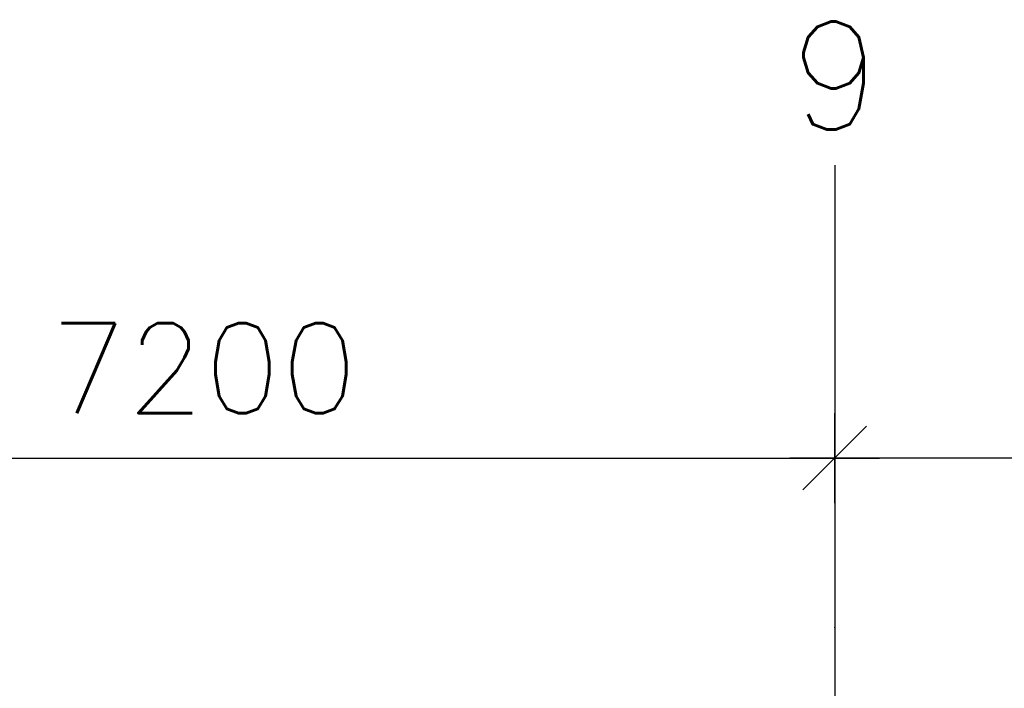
# Model space of a CAD drawing. Extents: x -18628 to 99585, y 127200 to 154480.
# Tile 34 of 59: x 38502 to 43984, y 148684 to 152404. Entities that reach past the tile are written whole.
import ezdxf
from ezdxf.enums import TextEntityAlignment as Align

# ---------------------------------------------------------------- set-up
doc = ezdxf.new("R2010")
doc.units = 0
doc.header["$LTSCALE"] = 1000
doc.header["$MEASUREMENT"] = 0
doc.linetypes.add('DASHDOT', pattern=[1, 0.5, -0.25, 0, -0.25])
doc.layers.add('B02', color=7, linetype='CONTINUOUS')
doc.layers.add('B20', color=7, linetype='CONTINUOUS')
doc.styles.add('TXT', font='txt.shx')

# ---------------------------------------------------------------- blocks, each defined once
blk = doc.blocks.new('B__DIM')
at = {"layer": 'B20', "color": 1, "linetype": 'Continuous'}
for p, q in [((0, -500), (0, 500)), ((-353.56, -353.56), (353.56, 353.56)), ((-500, 0), (500, 0))]:
    blk.add_line(p, q, dxfattribs=at)

msp = doc.modelspace()

# ---------------------------------------------------------------- linework, layer by layer
at = {"layer": 'B02', "color": 5, "linetype": 'Continuous'}
msp.add_line((43039.5, 151594.9), (43039.5, 127199.6), dxfattribs=at)
at = {"layer": 'B02', "color": 5, "linetype": 'DASHDOT'}
msp.add_point((43039.5, 149022.8), dxfattribs=at)
at = {"layer": 'B20', "color": 1, "linetype": 'Continuous'}
for p in [(35839.5, 149964.7), (50239.5, 149964.7)]:
    msp.add_line(p, (43039.5, 149964.7), dxfattribs=at)

# ---------------------------------------------------------------- block references
at = {"layer": 'B20', "color": 1, "linetype": 'Continuous', "xscale": 0.5, "yscale": 0.5, "rotation": 180}
msp.add_blockref('B__DIM', (43039.5, 149964.7), dxfattribs=at)
at = {"layer": 'B20', "color": 1, "linetype": 'Continuous', "xscale": 0.5, "yscale": 0.5}
msp.add_blockref('B__DIM', (43039.5, 149964.7), dxfattribs=at)

# ---------------------------------------------------------------- texts
at = {"layer": 'B02', "color": 1, "linetype": 'Continuous', "style": 'TXT'}
msp.add_text('9', height=600, dxfattribs=at).set_placement((42789, 151793))
at = {"layer": 'B20', "color": 1, "linetype": 'Continuous', "style": 'TXT'}
msp.add_text('7200', height=500, dxfattribs=at).set_placement((38669.5, 150464.7), align=Align.MIDDLE_LEFT)

doc.saveas('drawing.dxf')
